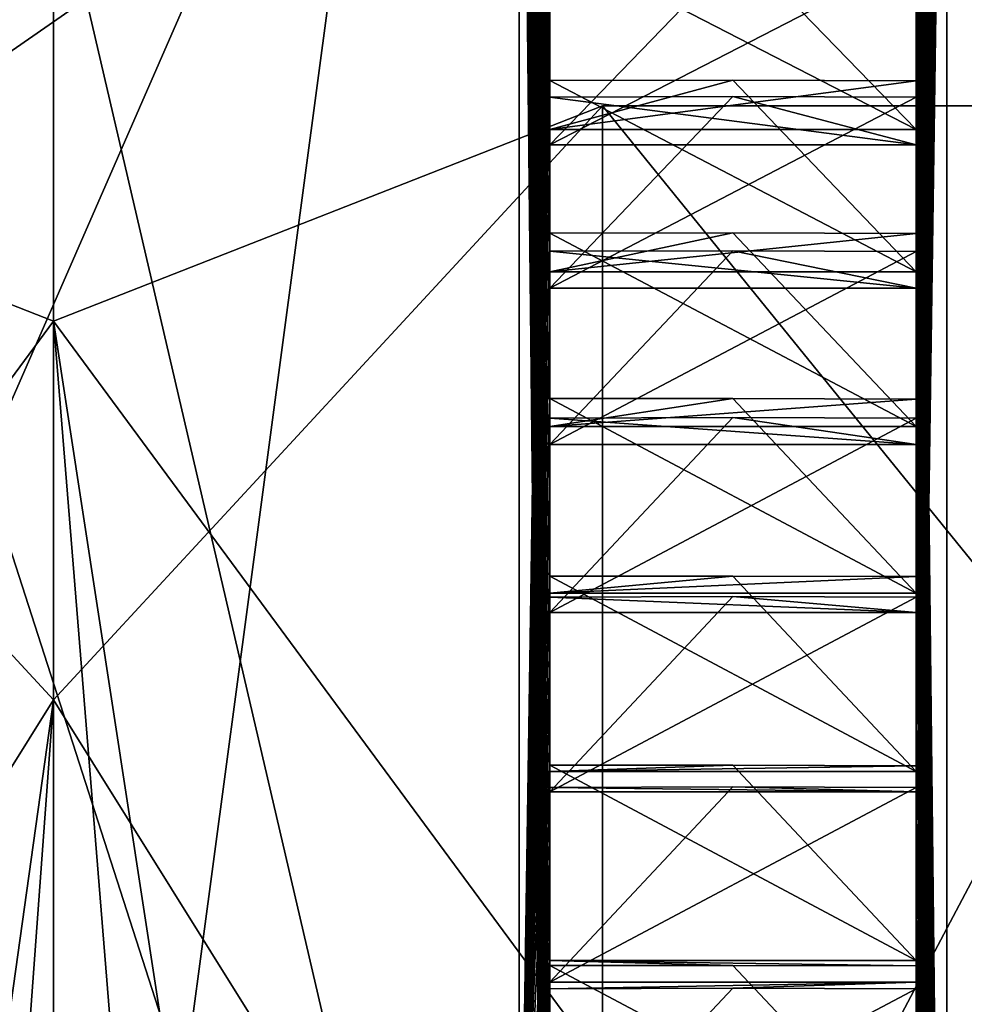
# Model space of a CAD drawing. Header units: millimetres. Extents: x -15 to 196, y -14 to 691.
# Tile 118 of 256: x 10.23 to 12.29, y 24.91 to 27.06. Entities that reach past the tile are written whole.
import ezdxf

# ---------------------------------------------------------------- set-up
doc = ezdxf.new("R2010")
doc.units = ezdxf.units.MM
doc.header["$LTSCALE"] = 41.718519
for name, color, linetype in [('155', 7, 'CONTINUOUS'), ('211', 7, 'CONTINUOUS'), ('213', 7, 'CONTINUOUS'), ('214', 7, 'CONTINUOUS'), ('2279', 7, 'CONTINUOUS'), ('2280', 7, 'CONTINUOUS'), ('2585', 7, 'CONTINUOUS'), ('2588', 7, 'CONTINUOUS'), ('2590', 7, 'CONTINUOUS'), ('2591', 7, 'CONTINUOUS'), ('2600', 7, 'CONTINUOUS'), ('2601', 7, 'CONTINUOUS'), ('2602', 7, 'CONTINUOUS'), ('2603', 7, 'CONTINUOUS'), ('2637', 7, 'CONTINUOUS'), ('2638', 7, 'CONTINUOUS'), ('2639', 7, 'CONTINUOUS'), ('2640', 7, 'CONTINUOUS'), ('2641', 7, 'CONTINUOUS'), ('2642', 7, 'CONTINUOUS'), ('2643', 7, 'CONTINUOUS'), ('2644', 7, 'CONTINUOUS'), ('2645', 7, 'CONTINUOUS'), ('2646', 7, 'CONTINUOUS'), ('2647', 7, 'CONTINUOUS'), ('2648', 7, 'CONTINUOUS'), ('2649', 7, 'CONTINUOUS'), ('2650', 7, 'CONTINUOUS'), ('2651', 7, 'CONTINUOUS'), ('2652', 7, 'CONTINUOUS'), ('2653', 7, 'CONTINUOUS'), ('2654', 7, 'CONTINUOUS'), ('2655', 7, 'CONTINUOUS'), ('2656', 7, 'CONTINUOUS'), ('2899', 7, 'CONTINUOUS'), ('2900', 7, 'CONTINUOUS'), ('2901', 7, 'CONTINUOUS'), ('2902', 7, 'CONTINUOUS'), ('2903', 7, 'CONTINUOUS'), ('2904', 7, 'CONTINUOUS'), ('2905', 7, 'CONTINUOUS'), ('2906', 7, 'CONTINUOUS'), ('2907', 7, 'CONTINUOUS'), ('2908', 7, 'CONTINUOUS'), ('2909', 7, 'CONTINUOUS'), ('2910', 7, 'CONTINUOUS'), ('2911', 7, 'CONTINUOUS'), ('2912', 7, 'CONTINUOUS'), ('2913', 7, 'CONTINUOUS'), ('2914', 7, 'CONTINUOUS'), ('2915', 7, 'CONTINUOUS'), ('2916', 7, 'CONTINUOUS'), ('2917', 7, 'CONTINUOUS'), ('2918', 7, 'CONTINUOUS'), ('2942', 7, 'CONTINUOUS'), ('2953', 7, 'CONTINUOUS'), ('2954', 7, 'CONTINUOUS'), ('2955', 7, 'CONTINUOUS'), ('2956', 7, 'CONTINUOUS'), ('2957', 7, 'CONTINUOUS'), ('2958', 7, 'CONTINUOUS'), ('2959', 7, 'CONTINUOUS'), ('2999', 7, 'CONTINUOUS'), ('3041', 7, 'CONTINUOUS'), ('3042', 7, 'CONTINUOUS'), ('3043', 7, 'CONTINUOUS'), ('3044', 7, 'CONTINUOUS'), ('3045', 7, 'CONTINUOUS'), ('3046', 7, 'CONTINUOUS'), ('3047', 7, 'CONTINUOUS'), ('622', 7, 'CONTINUOUS'), ('855', 7, 'CONTINUOUS'), ('867', 7, 'CONTINUOUS'), ('871', 7, 'CONTINUOUS'), ('881', 7, 'CONTINUOUS'), ('885', 7, 'CONTINUOUS'), ('908', 7, 'CONTINUOUS'), ('968', 7, 'CONTINUOUS'), ('998', 7, 'CONTINUOUS')]:
    doc.layers.add(name, color=color, linetype=linetype)

msp = doc.modelspace()

# ---------------------------------------------------------------- linework, layer by layer
at = {"layer": '155', "linetype": 'CONTINUOUS'}
for points in [[(-10.1921, 76.5187, -186.1544), (18.3006, 76.5474, -185.3316), (18.3006, 20.3875, -209.1701), (-10.1921, 76.5187, -186.1544)], [(-10.1921, 20.679, -209.8569), (-10.1921, 76.5187, -186.1544), (18.3006, 20.3875, -209.1701), (-10.1921, 20.679, -209.8569)]]:
    msp.add_3dface(points, dxfattribs=at)
at = {"layer": '211', "linetype": 'CONTINUOUS'}
for points in [[(14.25, 29.7946, -2.5), (14.25, 14, -2.5), (-8.5, 14, -2.5), (14.25, 29.7946, -2.5)], [(14.25, 29.7946, -2.5), (-8.5, 14, -2.5), (-8.5, 29.7946, -2.5), (14.25, 29.7946, -2.5)]]:
    msp.add_3dface(points, dxfattribs=at)
at = {"layer": '213', "linetype": 'CONTINUOUS'}
for points in [[(-3.5, 11.3301, -27.5), (14.25, 11.3301, -27.5), (14.25, 43.0183, -27.5), (-3.5, 11.3301, -27.5)], [(-3.5, 11.3301, -27.5), (14.25, 43.0183, -27.5), (-3.5, 43.0183, -27.5), (-3.5, 11.3301, -27.5)]]:
    msp.add_3dface(points, dxfattribs=at)
at = {"layer": '214', "linetype": 'CONTINUOUS'}
for points in [[(14.25, 12, -30), (-3.5, 12, -30), (-3.5, 42.2322, -30), (14.25, 12, -30)], [(14.25, 42.2322, -30), (14.25, 12, -30), (-3.5, 42.2322, -30), (14.25, 42.2322, -30)]]:
    msp.add_3dface(points, dxfattribs=at)
at = {"layer": '2279', "color": 2, "linetype": 'CONTINUOUS'}
for points in [[(9.284, 22.4515, -74.132), (9.284, 28.7609, -65.1214), (11.316, 22.4515, -74.132), (9.284, 22.4515, -74.132)], [(11.316, 22.4515, -74.132), (9.284, 28.7609, -65.1214), (11.316, 28.7609, -65.1214), (11.316, 22.4515, -74.132)]]:
    msp.add_3dface(points, dxfattribs=at)
at = {"layer": '2280', "color": 2, "linetype": 'CONTINUOUS'}
for points in [[(11.316, 28.7609, -65.1214), (9.284, 28.7609, -65.1214), (9.284, 24.1121, -55.152), (11.316, 28.7609, -65.1214)], [(11.316, 24.1121, -55.152), (11.316, 28.7609, -65.1214), (9.284, 24.1121, -55.152), (11.316, 24.1121, -55.152)]]:
    msp.add_3dface(points, dxfattribs=at)
at = {"layer": '2585', "color": 2, "linetype": 'CONTINUOUS'}
for points in [[(9.1015, 24.7737, -58.3133), (9.1015, 26.8681, -64.9558), (10.3, 26.3986, -60.1543), (9.1015, 24.7737, -58.3133)], [(9.1015, 26.8681, -64.9558), (9.1015, 23.6521, -71.1337), (10.3, 25.572, -69.6027), (9.1015, 26.8681, -64.9558)], [(10.3, 26.3986, -60.1543), (9.1015, 26.8681, -64.9558), (10.3, 25.572, -69.6027), (10.3, 26.3986, -60.1543)], [(10.3, 18.6294, -54.7142), (9.1015, 24.7737, -58.3133), (10.3, 26.3986, -60.1543), (10.3, 18.6294, -54.7142)], [(9.1015, 23.6521, -71.1337), (9.1015, 17.0096, -73.228), (10.3, 25.572, -69.6027), (9.1015, 23.6521, -71.1337)], [(10.3, 25.572, -69.6027), (9.1015, 17.0096, -73.228), (9.6707, 16.9847, -73.513), (10.3, 25.572, -69.6027)], [(10.3, 16.9761, -73.6111), (10.3, 25.572, -69.6027), (9.6707, 16.9847, -73.513), (10.3, 16.9761, -73.6111)]]:
    msp.add_3dface(points, dxfattribs=at)
at = {"layer": '2588', "color": 2, "linetype": 'CONTINUOUS'}
for points in [[(11.4985, 26.8681, -64.9558), (13.2, 26.8681, -64.9558), (13.2, 24.7706, -58.3092), (11.4985, 26.8681, -64.9558)], [(11.4985, 24.7737, -58.3133), (11.4985, 26.8681, -64.9558), (13.2, 24.7706, -58.3092), (11.4985, 24.7737, -58.3133)]]:
    msp.add_3dface(points, dxfattribs=at)
at = {"layer": '2590', "color": 2, "linetype": 'CONTINUOUS'}
for points in [[(13.2, 26.8681, -64.9558), (11.4985, 26.8681, -64.9558), (11.4985, 23.6521, -71.1337), (13.2, 26.8681, -64.9558)], [(13.2, 23.6057, -71.1725), (13.2, 26.8681, -64.9558), (11.4985, 23.6521, -71.1337), (13.2, 23.6057, -71.1725)]]:
    msp.add_3dface(points, dxfattribs=at)
at = {"layer": '2591', "color": 2, "linetype": 'CONTINUOUS'}
for points in [[(10.3, 26.3986, -60.1543), (10.3, 25.572, -69.6027), (11.4985, 26.8681, -64.9558), (10.3, 26.3986, -60.1543)], [(10.3, 26.3986, -60.1543), (11.4985, 26.8681, -64.9558), (11.4985, 24.7737, -58.3133), (10.3, 26.3986, -60.1543)], [(11.4985, 26.8681, -64.9558), (10.3, 25.572, -69.6027), (11.4985, 23.6521, -71.1337), (11.4985, 26.8681, -64.9558)], [(10.3, 18.6294, -54.7142), (10.3, 26.3986, -60.1543), (10.9293, 18.6208, -54.8123), (10.3, 18.6294, -54.7142)], [(10.3, 26.3986, -60.1543), (11.4985, 18.5958, -55.0973), (10.9293, 18.6208, -54.8123), (10.3, 26.3986, -60.1543)], [(11.4985, 18.5958, -55.0973), (10.3, 26.3986, -60.1543), (11.4985, 24.7737, -58.3133), (11.4985, 18.5958, -55.0973)], [(10.3, 25.572, -69.6027), (10.3, 16.9761, -73.6111), (11.4985, 23.6521, -71.1337), (10.3, 25.572, -69.6027)]]:
    msp.add_3dface(points, dxfattribs=at)
at = {"layer": '2600', "color": 2, "linetype": 'CONTINUOUS'}
for points in [[(13.4, 28.7609, -65.1214), (12.25, 28.7609, -65.1214), (12.25, 24.1121, -55.152), (13.4, 28.7609, -65.1214)], [(13.4, 26.2292, -57.092), (13.4, 28.7609, -65.1214), (12.25, 24.1121, -55.152), (13.4, 26.2292, -57.092)], [(13.4, 18.7614, -53.2045), (13.4, 26.2292, -57.092), (12.25, 24.1121, -55.152), (13.4, 18.7614, -53.2045)]]:
    msp.add_3dface(points, dxfattribs=at)
at = {"layer": '2601', "color": 2, "linetype": 'CONTINUOUS'}
for points in [[(12.25, 24.1121, -55.152), (12.25, 28.7609, -65.1214), (12.183, 24.0507, -55.4148), (12.25, 24.1121, -55.152)], [(12.183, 24.0507, -55.4148), (12.25, 28.7609, -65.1214), (12.183, 24.2943, -55.594), (12.183, 24.0507, -55.4148)], [(12.183, 24.2943, -55.594), (12.25, 28.7609, -65.1214), (12.183, 24.5314, -55.7789), (12.183, 24.2943, -55.594)], [(12.183, 24.5314, -55.7789), (12.25, 28.7609, -65.1214), (12.183, 24.7645, -55.9714), (12.183, 24.5314, -55.7789)], [(12.183, 24.7645, -55.9714), (12.25, 28.7609, -65.1214), (12.183, 24.9909, -56.1693), (12.183, 24.7645, -55.9714)], [(12.183, 24.9909, -56.1693), (12.25, 28.7609, -65.1214), (12.183, 25.2129, -56.3747), (12.183, 24.9909, -56.1693)], [(12.183, 25.2129, -56.3747), (12.25, 28.7609, -65.1214), (12.183, 25.4278, -56.585), (12.183, 25.2129, -56.3747)], [(12.183, 25.4278, -56.585), (12.25, 28.7609, -65.1214), (12.183, 25.6379, -56.8024), (12.183, 25.4278, -56.585)], [(12.183, 25.6379, -56.8024), (12.25, 28.7609, -65.1214), (12.183, 25.8407, -57.0244), (12.183, 25.6379, -56.8024)], [(12.183, 25.8407, -57.0244), (12.25, 28.7609, -65.1214), (12.183, 26.0382, -57.2533), (12.183, 25.8407, -57.0244)], [(12.183, 26.0382, -57.2533), (12.25, 28.7609, -65.1214), (12.183, 26.2283, -57.4863), (12.183, 26.0382, -57.2533)], [(12.183, 26.2283, -57.4863), (12.25, 28.7609, -65.1214), (12.183, 26.4127, -57.726), (12.183, 26.2283, -57.4863)], [(12.183, 26.4127, -57.726), (12.25, 28.7609, -65.1214), (12.183, 26.5894, -57.9693), (12.183, 26.4127, -57.726)], [(12.183, 26.5894, -57.9693), (12.25, 28.7609, -65.1214), (12.183, 26.7601, -58.2189), (12.183, 26.5894, -57.9693)], [(12.183, 26.7601, -58.2189), (12.25, 28.7609, -65.1214), (12.183, 26.9228, -58.4717), (12.183, 26.7601, -58.2189)], [(12.183, 26.9228, -58.4717), (12.25, 28.7609, -65.1214), (12.183, 27.0792, -58.7305), (12.183, 26.9228, -58.4717)]]:
    msp.add_3dface(points, dxfattribs=at)
at = {"layer": '2602', "color": 2, "linetype": 'CONTINUOUS'}
for points in [[(12.183, 28.5118, -65.0996), (12.25, 28.7609, -65.1214), (12.25, 22.4515, -74.132), (12.183, 28.5118, -65.0996)], [(12.183, 28.5118, -65.0996), (12.25, 22.4515, -74.132), (12.183, 28.4976, -65.2497), (12.183, 28.5118, -65.0996)], [(12.183, 28.4976, -65.2497), (12.25, 22.4515, -74.132), (12.183, 28.4813, -65.3996), (12.183, 28.4976, -65.2497)], [(12.183, 28.4813, -65.3996), (12.25, 22.4515, -74.132), (12.183, 28.4423, -65.6994), (12.183, 28.4813, -65.3996)], [(12.183, 28.4423, -65.6994), (12.25, 22.4515, -74.132), (12.183, 28.3952, -65.9964), (12.183, 28.4423, -65.6994)], [(12.183, 28.3952, -65.9964), (12.25, 22.4515, -74.132), (12.183, 28.3394, -66.2935), (12.183, 28.3952, -65.9964)], [(12.183, 28.3394, -66.2935), (12.25, 22.4515, -74.132), (12.183, 28.2757, -66.5874), (12.183, 28.3394, -66.2935)], [(12.183, 28.2757, -66.5874), (12.25, 22.4515, -74.132), (12.183, 28.2034, -66.881), (12.183, 28.2757, -66.5874)], [(12.183, 28.2034, -66.881), (12.25, 22.4515, -74.132), (12.183, 28.1233, -67.1708), (12.183, 28.2034, -66.881)], [(12.183, 28.1233, -67.1708), (12.25, 22.4515, -74.132), (12.183, 28.0346, -67.4599), (12.183, 28.1233, -67.1708)], [(12.183, 28.0346, -67.4599), (12.25, 22.4515, -74.132), (12.183, 27.9384, -67.7447), (12.183, 28.0346, -67.4599)], [(12.183, 27.9384, -67.7447), (12.25, 22.4515, -74.132), (12.183, 27.8336, -68.0284), (12.183, 27.9384, -67.7447)], [(12.183, 27.8336, -68.0284), (12.25, 22.4515, -74.132), (12.183, 27.7216, -68.3074), (12.183, 27.8336, -68.0284)], [(12.183, 27.7216, -68.3074), (12.25, 22.4515, -74.132), (12.183, 27.6011, -68.5848), (12.183, 27.7216, -68.3074)], [(12.183, 27.6011, -68.5848), (12.25, 22.4515, -74.132), (12.183, 27.4736, -68.8571), (12.183, 27.6011, -68.5848)], [(12.183, 27.4736, -68.8571), (12.25, 22.4515, -74.132), (12.183, 27.3377, -69.1272), (12.183, 27.4736, -68.8571)], [(12.183, 27.3377, -69.1272), (12.25, 22.4515, -74.132), (12.183, 27.1951, -69.3919), (12.183, 27.3377, -69.1272)], [(12.183, 27.1951, -69.3919), (12.25, 22.4515, -74.132), (12.183, 27.0443, -69.654), (12.183, 27.1951, -69.3919)], [(12.183, 27.0443, -69.654), (12.25, 22.4515, -74.132), (12.183, 26.8872, -69.9103), (12.183, 27.0443, -69.654)], [(12.183, 26.8872, -69.9103), (12.25, 22.4515, -74.132), (12.183, 26.7219, -70.1636), (12.183, 26.8872, -69.9103)], [(12.183, 26.7219, -70.1636), (12.25, 22.4515, -74.132), (12.183, 26.5506, -70.4107), (12.183, 26.7219, -70.1636)], [(12.183, 26.5506, -70.4107), (12.25, 22.4515, -74.132), (12.183, 26.3714, -70.6542), (12.183, 26.5506, -70.4107)], [(12.183, 26.3714, -70.6542), (12.25, 22.4515, -74.132), (12.183, 26.1865, -70.8913), (12.183, 26.3714, -70.6542)], [(12.183, 26.1865, -70.8913), (12.25, 22.4515, -74.132), (12.183, 25.9939, -71.1245), (12.183, 26.1865, -70.8913)], [(12.183, 25.9939, -71.1245), (12.25, 22.4515, -74.132), (12.183, 25.796, -71.3508), (12.183, 25.9939, -71.1245)], [(12.183, 25.796, -71.3508), (12.25, 22.4515, -74.132), (12.183, 25.5907, -71.5728), (12.183, 25.796, -71.3508)], [(12.183, 25.5907, -71.5728), (12.25, 22.4515, -74.132), (12.183, 25.3804, -71.7877), (12.183, 25.5907, -71.5728)], [(12.183, 25.3804, -71.7877), (12.25, 22.4515, -74.132), (12.183, 25.1629, -71.9978), (12.183, 25.3804, -71.7877)], [(12.183, 25.1629, -71.9978), (12.25, 22.4515, -74.132), (12.183, 24.941, -72.2006), (12.183, 25.1629, -71.9978)], [(12.183, 24.941, -72.2006), (12.25, 22.4515, -74.132), (12.183, 24.712, -72.3982), (12.183, 24.941, -72.2006)]]:
    msp.add_3dface(points, dxfattribs=at)
at = {"layer": '2603', "color": 2, "linetype": 'CONTINUOUS'}
for points in [[(12.25, 28.7609, -65.1214), (13.4, 28.7609, -65.1214), (13.4, 24.8734, -72.5891), (12.25, 28.7609, -65.1214)], [(12.25, 22.4515, -74.132), (12.25, 28.7609, -65.1214), (13.4, 24.8734, -72.5891), (12.25, 22.4515, -74.132)]]:
    msp.add_3dface(points, dxfattribs=at)
at = {"layer": '2637', "color": 7, "linetype": 'CONTINUOUS'}
for points in [[(11.783, 27.2291, -58.9913), (11.383, 27.2286, -58.9924), (12.183, 26.8163, -58.8835), (11.783, 27.2291, -58.9913)], [(12.183, 26.8163, -58.8835), (11.383, 27.2286, -58.9924), (11.383, 26.8163, -58.8835), (12.183, 26.8163, -58.8835)], [(12.183, 27.2275, -58.992), (11.783, 27.2291, -58.9913), (12.183, 26.8163, -58.8835), (12.183, 27.2275, -58.992)]]:
    msp.add_3dface(points, dxfattribs=at)
at = {"layer": '2638', "color": 7, "linetype": 'CONTINUOUS'}
for points in [[(12.183, 27.0792, -58.7305), (12.183, 27.2275, -58.992), (12.183, 26.8163, -58.8835), (12.183, 27.0792, -58.7305)], [(12.183, 26.9228, -58.4717), (12.183, 27.0792, -58.7305), (12.183, 26.8163, -58.8835), (12.183, 26.9228, -58.4717)]]:
    msp.add_3dface(points, dxfattribs=at)
at = {"layer": '2639', "color": 7, "linetype": 'CONTINUOUS'}
for points in [[(12.183, 26.9228, -58.4717), (11.383, 26.8163, -58.8835), (11.783, 26.9242, -58.4707), (12.183, 26.9228, -58.4717)], [(11.783, 26.9242, -58.4707), (11.383, 26.8163, -58.8835), (11.383, 26.9238, -58.472), (11.783, 26.9242, -58.4707)], [(12.183, 26.9228, -58.4717), (12.183, 26.8163, -58.8835), (11.383, 26.8163, -58.8835), (12.183, 26.9228, -58.4717)]]:
    msp.add_3dface(points, dxfattribs=at)
at = {"layer": '2640', "color": 7, "linetype": 'CONTINUOUS'}
for points in [[(11.783, 26.9242, -58.4707), (11.383, 26.9238, -58.472), (12.183, 26.5061, -58.3864), (11.783, 26.9242, -58.4707)], [(12.183, 26.5061, -58.3864), (11.383, 26.9238, -58.472), (11.383, 26.5061, -58.3864), (12.183, 26.5061, -58.3864)], [(12.183, 26.9228, -58.4717), (11.783, 26.9242, -58.4707), (12.183, 26.5061, -58.3864), (12.183, 26.9228, -58.4717)]]:
    msp.add_3dface(points, dxfattribs=at)
at = {"layer": '2641', "color": 7, "linetype": 'CONTINUOUS'}
for points in [[(12.183, 26.7601, -58.2189), (12.183, 26.9228, -58.4717), (12.183, 26.5061, -58.3864), (12.183, 26.7601, -58.2189)], [(12.183, 26.5894, -57.9693), (12.183, 26.7601, -58.2189), (12.183, 26.5061, -58.3864), (12.183, 26.5894, -57.9693)]]:
    msp.add_3dface(points, dxfattribs=at)
at = {"layer": '2642', "color": 7, "linetype": 'CONTINUOUS'}
for points in [[(12.183, 26.5894, -57.9693), (11.383, 26.5061, -58.3864), (11.783, 26.5908, -57.9684), (12.183, 26.5894, -57.9693)], [(11.783, 26.5908, -57.9684), (11.383, 26.5061, -58.3864), (11.383, 26.5904, -57.9695), (11.783, 26.5908, -57.9684)], [(12.183, 26.5894, -57.9693), (12.183, 26.5061, -58.3864), (11.383, 26.5061, -58.3864), (12.183, 26.5894, -57.9693)]]:
    msp.add_3dface(points, dxfattribs=at)
at = {"layer": '2643', "color": 7, "linetype": 'CONTINUOUS'}
for points in [[(11.783, 26.5908, -57.9684), (11.383, 26.5904, -57.9695), (12.183, 26.1686, -57.9074), (11.783, 26.5908, -57.9684)], [(12.183, 26.1686, -57.9074), (11.383, 26.5904, -57.9695), (11.383, 26.1686, -57.9074), (12.183, 26.1686, -57.9074)], [(12.183, 26.5894, -57.9693), (11.783, 26.5908, -57.9684), (12.183, 26.1686, -57.9074), (12.183, 26.5894, -57.9693)]]:
    msp.add_3dface(points, dxfattribs=at)
at = {"layer": '2644', "color": 7, "linetype": 'CONTINUOUS'}
for points in [[(12.183, 26.4127, -57.726), (12.183, 26.5894, -57.9693), (12.183, 26.1686, -57.9074), (12.183, 26.4127, -57.726)], [(12.183, 26.2283, -57.4863), (12.183, 26.4127, -57.726), (12.183, 26.1686, -57.9074), (12.183, 26.2283, -57.4863)]]:
    msp.add_3dface(points, dxfattribs=at)
at = {"layer": '2645', "color": 7, "linetype": 'CONTINUOUS'}
for points in [[(12.183, 26.2283, -57.4863), (11.383, 26.1686, -57.9074), (11.783, 26.2295, -57.4853), (12.183, 26.2283, -57.4863)], [(11.783, 26.2295, -57.4853), (11.383, 26.1686, -57.9074), (11.383, 26.2293, -57.4865), (11.783, 26.2295, -57.4853)], [(12.183, 26.2283, -57.4863), (12.183, 26.1686, -57.9074), (11.383, 26.1686, -57.9074), (12.183, 26.2283, -57.4863)]]:
    msp.add_3dface(points, dxfattribs=at)
at = {"layer": '2646', "color": 7, "linetype": 'CONTINUOUS'}
for points in [[(11.783, 26.2295, -57.4853), (11.383, 26.2293, -57.4865), (12.183, 25.8047, -57.4482), (11.783, 26.2295, -57.4853)], [(12.183, 25.8047, -57.4482), (11.383, 26.2293, -57.4865), (11.383, 25.8047, -57.4482), (12.183, 25.8047, -57.4482)], [(12.183, 26.2283, -57.4863), (11.783, 26.2295, -57.4853), (12.183, 25.8047, -57.4482), (12.183, 26.2283, -57.4863)]]:
    msp.add_3dface(points, dxfattribs=at)
at = {"layer": '2647', "color": 7, "linetype": 'CONTINUOUS'}
for points in [[(12.183, 26.0382, -57.2533), (12.183, 26.2283, -57.4863), (12.183, 25.8047, -57.4482), (12.183, 26.0382, -57.2533)], [(12.183, 25.8407, -57.0244), (12.183, 26.0382, -57.2533), (12.183, 25.8047, -57.4482), (12.183, 25.8407, -57.0244)]]:
    msp.add_3dface(points, dxfattribs=at)
at = {"layer": '2648', "color": 7, "linetype": 'CONTINUOUS'}
for points in [[(12.183, 25.8407, -57.0244), (11.383, 25.8047, -57.4482), (11.783, 25.842, -57.0234), (12.183, 25.8407, -57.0244)], [(11.783, 25.842, -57.0234), (11.383, 25.8047, -57.4482), (11.383, 25.8418, -57.0245), (11.783, 25.842, -57.0234)], [(12.183, 25.8407, -57.0244), (12.183, 25.8047, -57.4482), (11.383, 25.8047, -57.4482), (12.183, 25.8407, -57.0244)]]:
    msp.add_3dface(points, dxfattribs=at)
at = {"layer": '2649', "color": 7, "linetype": 'CONTINUOUS'}
for points in [[(11.783, 25.842, -57.0234), (11.383, 25.8418, -57.0245), (12.183, 25.4156, -57.0101), (11.783, 25.842, -57.0234)], [(12.183, 25.4156, -57.0101), (11.383, 25.8418, -57.0245), (11.383, 25.4156, -57.0101), (12.183, 25.4156, -57.0101)], [(12.183, 25.8407, -57.0244), (11.783, 25.842, -57.0234), (12.183, 25.4156, -57.0101), (12.183, 25.8407, -57.0244)]]:
    msp.add_3dface(points, dxfattribs=at)
at = {"layer": '2650', "color": 7, "linetype": 'CONTINUOUS'}
for points in [[(12.183, 25.6379, -56.8024), (12.183, 25.8407, -57.0244), (12.183, 25.4156, -57.0101), (12.183, 25.6379, -56.8024)], [(12.183, 25.4278, -56.585), (12.183, 25.6379, -56.8024), (12.183, 25.4156, -57.0101), (12.183, 25.4278, -56.585)]]:
    msp.add_3dface(points, dxfattribs=at)
at = {"layer": '2651', "color": 7, "linetype": 'CONTINUOUS'}
for points in [[(12.183, 25.4278, -56.585), (11.383, 25.4156, -57.0101), (11.783, 25.4289, -56.5837), (12.183, 25.4278, -56.585)], [(11.783, 25.4289, -56.5837), (11.383, 25.4156, -57.0101), (11.383, 25.4289, -56.585), (11.783, 25.4289, -56.5837)], [(12.183, 25.4278, -56.585), (12.183, 25.4156, -57.0101), (11.383, 25.4156, -57.0101), (12.183, 25.4278, -56.585)]]:
    msp.add_3dface(points, dxfattribs=at)
at = {"layer": '2652', "color": 7, "linetype": 'CONTINUOUS'}
for points in [[(11.783, 25.4289, -56.5837), (11.383, 25.4289, -56.585), (12.183, 25.0026, -56.5945), (11.783, 25.4289, -56.5837)], [(12.183, 25.0026, -56.5945), (11.383, 25.4289, -56.585), (11.383, 25.0026, -56.5945), (12.183, 25.0026, -56.5945)], [(12.183, 25.4278, -56.585), (11.783, 25.4289, -56.5837), (12.183, 25.0026, -56.5945), (12.183, 25.4278, -56.585)]]:
    msp.add_3dface(points, dxfattribs=at)
at = {"layer": '2653', "color": 7, "linetype": 'CONTINUOUS'}
for points in [[(12.183, 25.2129, -56.3747), (12.183, 25.4278, -56.585), (12.183, 25.0026, -56.5945), (12.183, 25.2129, -56.3747)], [(12.183, 24.9909, -56.1693), (12.183, 25.2129, -56.3747), (12.183, 25.0026, -56.5945), (12.183, 24.9909, -56.1693)]]:
    msp.add_3dface(points, dxfattribs=at)
at = {"layer": '2654', "color": 7, "linetype": 'CONTINUOUS'}
for points in [[(12.183, 24.9909, -56.1693), (12.183, 25.0026, -56.5945), (11.383, 25.0026, -56.5945), (12.183, 24.9909, -56.1693)], [(12.183, 24.9909, -56.1693), (11.383, 25.0026, -56.5945), (11.783, 24.9921, -56.1682), (12.183, 24.9909, -56.1693)], [(11.783, 24.9921, -56.1682), (11.383, 25.0026, -56.5945), (11.383, 24.992, -56.1693), (11.783, 24.9921, -56.1682)]]:
    msp.add_3dface(points, dxfattribs=at)
at = {"layer": '2655', "color": 7, "linetype": 'CONTINUOUS'}
for points in [[(11.783, 24.9921, -56.1682), (11.383, 24.992, -56.1693), (12.183, 24.5669, -56.2027), (11.783, 24.9921, -56.1682)], [(12.183, 24.5669, -56.2027), (11.383, 24.992, -56.1693), (11.383, 24.5669, -56.2027), (12.183, 24.5669, -56.2027)], [(12.183, 24.9909, -56.1693), (11.783, 24.9921, -56.1682), (12.183, 24.5669, -56.2027), (12.183, 24.9909, -56.1693)]]:
    msp.add_3dface(points, dxfattribs=at)
at = {"layer": '2656', "color": 7, "linetype": 'CONTINUOUS'}
msp.add_3dface([(12.183, 24.7645, -55.9714), (12.183, 24.9909, -56.1693), (12.183, 24.5669, -56.2027), (12.183, 24.7645, -55.9714)], dxfattribs=at)
at = {"layer": '2899', "color": 7, "linetype": 'CONTINUOUS'}
msp.add_3dface([(12.183, 24.941, -72.2006), (12.183, 24.712, -72.3982), (12.183, 24.5172, -72.1646), (12.183, 24.941, -72.2006)], dxfattribs=at)
at = {"layer": '2900', "color": 7, "linetype": 'CONTINUOUS'}
for points in [[(12.183, 24.941, -72.2006), (11.383, 24.5172, -72.1646), (11.783, 24.942, -72.2019), (12.183, 24.941, -72.2006)], [(11.783, 24.942, -72.2019), (11.383, 24.5172, -72.1646), (11.383, 24.9408, -72.2017), (11.783, 24.942, -72.2019)], [(12.183, 24.941, -72.2006), (12.183, 24.5172, -72.1646), (11.383, 24.5172, -72.1646), (12.183, 24.941, -72.2006)]]:
    msp.add_3dface(points, dxfattribs=at)
at = {"layer": '2901', "color": 7, "linetype": 'CONTINUOUS'}
for points in [[(11.783, 24.942, -72.2019), (11.383, 24.9408, -72.2017), (12.183, 24.9553, -71.7755), (11.783, 24.942, -72.2019)], [(12.183, 24.9553, -71.7755), (11.383, 24.9408, -72.2017), (11.383, 24.9553, -71.7755), (12.183, 24.9553, -71.7755)], [(12.183, 24.941, -72.2006), (11.783, 24.942, -72.2019), (12.183, 24.9553, -71.7755), (12.183, 24.941, -72.2006)]]:
    msp.add_3dface(points, dxfattribs=at)
at = {"layer": '2902', "color": 7, "linetype": 'CONTINUOUS'}
for points in [[(12.183, 25.3804, -71.7877), (12.183, 25.1629, -71.9978), (12.183, 24.9553, -71.7755), (12.183, 25.3804, -71.7877)], [(12.183, 25.1629, -71.9978), (12.183, 24.941, -72.2006), (12.183, 24.9553, -71.7755), (12.183, 25.1629, -71.9978)]]:
    msp.add_3dface(points, dxfattribs=at)
at = {"layer": '2903', "color": 7, "linetype": 'CONTINUOUS'}
for points in [[(12.183, 25.3804, -71.7877), (11.383, 24.9553, -71.7755), (11.783, 25.3816, -71.7888), (12.183, 25.3804, -71.7877)], [(11.783, 25.3816, -71.7888), (11.383, 24.9553, -71.7755), (11.383, 25.3804, -71.7888), (11.783, 25.3816, -71.7888)], [(12.183, 25.3804, -71.7877), (12.183, 24.9553, -71.7755), (11.383, 24.9553, -71.7755), (12.183, 25.3804, -71.7877)]]:
    msp.add_3dface(points, dxfattribs=at)
at = {"layer": '2904', "color": 7, "linetype": 'CONTINUOUS'}
for points in [[(11.783, 25.3816, -71.7888), (11.383, 25.3804, -71.7888), (12.183, 25.3709, -71.3625), (11.783, 25.3816, -71.7888)], [(12.183, 25.3709, -71.3625), (11.383, 25.3804, -71.7888), (11.383, 25.3709, -71.3625), (12.183, 25.3709, -71.3625)], [(12.183, 25.3804, -71.7877), (11.783, 25.3816, -71.7888), (12.183, 25.3709, -71.3625), (12.183, 25.3804, -71.7877)]]:
    msp.add_3dface(points, dxfattribs=at)
at = {"layer": '2905', "color": 7, "linetype": 'CONTINUOUS'}
for points in [[(12.183, 25.796, -71.3508), (12.183, 25.5907, -71.5728), (12.183, 25.3709, -71.3625), (12.183, 25.796, -71.3508)], [(12.183, 25.5907, -71.5728), (12.183, 25.3804, -71.7877), (12.183, 25.3709, -71.3625), (12.183, 25.5907, -71.5728)]]:
    msp.add_3dface(points, dxfattribs=at)
at = {"layer": '2906', "color": 7, "linetype": 'CONTINUOUS'}
for points in [[(12.183, 25.796, -71.3508), (11.383, 25.3709, -71.3625), (11.783, 25.7972, -71.352), (12.183, 25.796, -71.3508)], [(11.783, 25.7972, -71.352), (11.383, 25.3709, -71.3625), (11.383, 25.796, -71.3519), (11.783, 25.7972, -71.352)], [(12.183, 25.796, -71.3508), (12.183, 25.3709, -71.3625), (11.383, 25.3709, -71.3625), (12.183, 25.796, -71.3508)]]:
    msp.add_3dface(points, dxfattribs=at)
at = {"layer": '2907', "color": 7, "linetype": 'CONTINUOUS'}
for points in [[(11.783, 25.7972, -71.352), (11.383, 25.796, -71.3519), (12.183, 25.7627, -70.9268), (11.783, 25.7972, -71.352)], [(12.183, 25.7627, -70.9268), (11.383, 25.796, -71.3519), (11.383, 25.7627, -70.9268), (12.183, 25.7627, -70.9268)], [(12.183, 25.796, -71.3508), (11.783, 25.7972, -71.352), (12.183, 25.7627, -70.9268), (12.183, 25.796, -71.3508)]]:
    msp.add_3dface(points, dxfattribs=at)
at = {"layer": '2908', "color": 7, "linetype": 'CONTINUOUS'}
for points in [[(12.183, 26.1865, -70.8913), (12.183, 25.9939, -71.1245), (12.183, 25.7627, -70.9268), (12.183, 26.1865, -70.8913)], [(12.183, 25.9939, -71.1245), (12.183, 25.796, -71.3508), (12.183, 25.7627, -70.9268), (12.183, 25.9939, -71.1245)]]:
    msp.add_3dface(points, dxfattribs=at)
at = {"layer": '2909', "color": 7, "linetype": 'CONTINUOUS'}
for points in [[(12.183, 26.1865, -70.8913), (11.383, 25.7627, -70.9268), (11.783, 26.1878, -70.8923), (12.183, 26.1865, -70.8913)], [(11.783, 26.1878, -70.8923), (11.383, 25.7627, -70.9268), (11.383, 26.1866, -70.8924), (11.783, 26.1878, -70.8923)], [(12.183, 26.1865, -70.8913), (12.183, 25.7627, -70.9268), (11.383, 25.7627, -70.9268), (12.183, 26.1865, -70.8913)]]:
    msp.add_3dface(points, dxfattribs=at)
at = {"layer": '2910', "color": 7, "linetype": 'CONTINUOUS'}
for points in [[(11.783, 26.1878, -70.8923), (11.383, 26.1866, -70.8924), (12.183, 26.1294, -70.4699), (11.783, 26.1878, -70.8923)], [(12.183, 26.1294, -70.4699), (11.383, 26.1866, -70.8924), (11.383, 26.1294, -70.4699), (12.183, 26.1294, -70.4699)], [(12.183, 26.1865, -70.8913), (11.783, 26.1878, -70.8923), (12.183, 26.1294, -70.4699), (12.183, 26.1865, -70.8913)]]:
    msp.add_3dface(points, dxfattribs=at)
at = {"layer": '2911', "color": 7, "linetype": 'CONTINUOUS'}
for points in [[(12.183, 26.5506, -70.4107), (12.183, 26.3714, -70.6542), (12.183, 26.1294, -70.4699), (12.183, 26.5506, -70.4107)], [(12.183, 26.3714, -70.6542), (12.183, 26.1865, -70.8913), (12.183, 26.1294, -70.4699), (12.183, 26.3714, -70.6542)]]:
    msp.add_3dface(points, dxfattribs=at)
at = {"layer": '2912', "color": 7, "linetype": 'CONTINUOUS'}
for points in [[(12.183, 26.5506, -70.4107), (11.383, 26.1294, -70.4699), (11.783, 26.5519, -70.4117), (12.183, 26.5506, -70.4107)], [(11.783, 26.5519, -70.4117), (11.383, 26.1294, -70.4699), (11.383, 26.5507, -70.4117), (11.783, 26.5519, -70.4117)], [(12.183, 26.5506, -70.4107), (12.183, 26.1294, -70.4699), (11.383, 26.1294, -70.4699), (12.183, 26.5506, -70.4107)]]:
    msp.add_3dface(points, dxfattribs=at)
at = {"layer": '2913', "color": 7, "linetype": 'CONTINUOUS'}
for points in [[(11.783, 26.5519, -70.4117), (11.383, 26.5507, -70.4117), (12.183, 26.47, -69.9931), (11.783, 26.5519, -70.4117)], [(12.183, 26.47, -69.9931), (11.383, 26.5507, -70.4117), (11.383, 26.47, -69.9931), (12.183, 26.47, -69.9931)], [(12.183, 26.5506, -70.4107), (11.783, 26.5519, -70.4117), (12.183, 26.47, -69.9931), (12.183, 26.5506, -70.4107)]]:
    msp.add_3dface(points, dxfattribs=at)
at = {"layer": '2914', "color": 7, "linetype": 'CONTINUOUS'}
for points in [[(12.183, 26.8872, -69.9103), (12.183, 26.7219, -70.1636), (12.183, 26.47, -69.9931), (12.183, 26.8872, -69.9103)], [(12.183, 26.7219, -70.1636), (12.183, 26.5506, -70.4107), (12.183, 26.47, -69.9931), (12.183, 26.7219, -70.1636)]]:
    msp.add_3dface(points, dxfattribs=at)
at = {"layer": '2915', "color": 7, "linetype": 'CONTINUOUS'}
for points in [[(12.183, 26.8872, -69.9103), (11.383, 26.47, -69.9931), (11.783, 26.8886, -69.9112), (12.183, 26.8872, -69.9103)], [(11.783, 26.8886, -69.9112), (11.383, 26.47, -69.9931), (11.383, 26.8874, -69.9114), (11.783, 26.8886, -69.9112)], [(12.183, 26.8872, -69.9103), (12.183, 26.47, -69.9931), (11.383, 26.47, -69.9931), (12.183, 26.8872, -69.9103)]]:
    msp.add_3dface(points, dxfattribs=at)
at = {"layer": '2916', "color": 7, "linetype": 'CONTINUOUS'}
for points in [[(11.783, 26.8886, -69.9112), (11.383, 26.8874, -69.9114), (12.183, 26.7833, -69.4979), (11.783, 26.8886, -69.9112)], [(12.183, 26.7833, -69.4979), (11.383, 26.8874, -69.9114), (11.383, 26.7833, -69.4979), (12.183, 26.7833, -69.4979)], [(12.183, 26.8872, -69.9103), (11.783, 26.8886, -69.9112), (12.183, 26.7833, -69.4979), (12.183, 26.8872, -69.9103)]]:
    msp.add_3dface(points, dxfattribs=at)
at = {"layer": '2917', "color": 7, "linetype": 'CONTINUOUS'}
for points in [[(12.183, 27.1951, -69.3919), (12.183, 27.0443, -69.654), (12.183, 26.7833, -69.4979), (12.183, 27.1951, -69.3919)], [(12.183, 27.0443, -69.654), (12.183, 26.8872, -69.9103), (12.183, 26.7833, -69.4979), (12.183, 27.0443, -69.654)]]:
    msp.add_3dface(points, dxfattribs=at)
at = {"layer": '2918', "color": 7, "linetype": 'CONTINUOUS'}
for points in [[(12.183, 27.1951, -69.3919), (11.383, 26.7833, -69.4979), (11.783, 27.1965, -69.3928), (12.183, 27.1951, -69.3919)], [(11.783, 27.1965, -69.3928), (11.383, 26.7833, -69.4979), (11.383, 27.1954, -69.393), (11.783, 27.1965, -69.3928)], [(12.183, 27.1951, -69.3919), (12.183, 26.7833, -69.4979), (11.383, 26.7833, -69.4979), (12.183, 27.1951, -69.3919)]]:
    msp.add_3dface(points, dxfattribs=at)
at = {"layer": '2942', "color": 2, "linetype": 'CONTINUOUS'}
for points in [[(11.316, 28.7609, -65.1214), (11.316, 24.1121, -55.152), (11.383, 28.5118, -65.0996), (11.316, 28.7609, -65.1214)], [(11.316, 24.1121, -55.152), (11.383, 28.5534, -64.1969), (11.383, 28.5475, -64.4985), (11.316, 24.1121, -55.152)], [(11.383, 28.5534, -64.1969), (11.316, 24.1121, -55.152), (11.383, 28.5494, -63.8955), (11.383, 28.5534, -64.1969)], [(11.316, 24.1121, -55.152), (11.383, 28.5384, -63.5941), (11.383, 28.5494, -63.8955), (11.316, 24.1121, -55.152)], [(11.383, 28.5346, -64.7997), (11.316, 24.1121, -55.152), (11.383, 28.5475, -64.4985), (11.383, 28.5346, -64.7997)], [(11.383, 28.5384, -63.5941), (11.316, 24.1121, -55.152), (11.383, 28.5175, -63.2933), (11.383, 28.5384, -63.5941)], [(11.316, 24.1121, -55.152), (11.383, 28.5346, -64.7997), (11.383, 28.5238, -64.9501), (11.316, 24.1121, -55.152)], [(11.383, 28.5118, -65.0996), (11.316, 24.1121, -55.152), (11.383, 28.5238, -64.9501), (11.383, 28.5118, -65.0996)], [(11.316, 24.1121, -55.152), (11.383, 28.4897, -62.993), (11.383, 28.5175, -63.2933), (11.316, 24.1121, -55.152)], [(11.383, 28.4897, -62.993), (11.316, 24.1121, -55.152), (11.383, 28.4519, -62.6939), (11.383, 28.4897, -62.993)], [(11.316, 24.1121, -55.152), (11.383, 28.4073, -62.3957), (11.383, 28.4519, -62.6939), (11.316, 24.1121, -55.152)], [(11.383, 28.4073, -62.3957), (11.316, 24.1121, -55.152), (11.383, 28.3528, -62.0991), (11.383, 28.4073, -62.3957)], [(11.316, 24.1121, -55.152), (11.383, 28.2915, -61.8038), (11.383, 28.3528, -62.0991), (11.316, 24.1121, -55.152)], [(11.383, 28.2915, -61.8038), (11.316, 24.1121, -55.152), (11.383, 28.2205, -61.5108), (11.383, 28.2915, -61.8038)], [(11.316, 24.1121, -55.152), (11.383, 28.1427, -61.2194), (11.383, 28.2205, -61.5108), (11.316, 24.1121, -55.152)], [(11.383, 28.1427, -61.2194), (11.316, 24.1121, -55.152), (11.383, 28.0554, -60.9309), (11.383, 28.1427, -61.2194)], [(11.316, 24.1121, -55.152), (11.383, 27.9615, -60.6443), (11.383, 28.0554, -60.9309), (11.316, 24.1121, -55.152)], [(11.383, 27.9615, -60.6443), (11.316, 24.1121, -55.152), (11.383, 27.8581, -60.3611), (11.383, 27.9615, -60.6443)], [(11.316, 24.1121, -55.152), (11.383, 27.7482, -60.0802), (11.383, 27.8581, -60.3611), (11.316, 24.1121, -55.152)], [(11.383, 27.7482, -60.0802), (11.316, 24.1121, -55.152), (11.383, 27.6291, -59.8032), (11.383, 27.7482, -60.0802)], [(11.316, 24.1121, -55.152), (11.383, 27.5036, -59.529), (11.383, 27.6291, -59.8032), (11.316, 24.1121, -55.152)], [(11.383, 27.5036, -59.529), (11.316, 24.1121, -55.152), (11.383, 27.3692, -59.2591), (11.383, 27.5036, -59.529)], [(11.316, 24.1121, -55.152), (11.383, 27.2286, -58.9924), (11.383, 27.3692, -59.2591), (11.316, 24.1121, -55.152)], [(11.383, 27.2286, -58.9924), (11.316, 24.1121, -55.152), (11.383, 27.0792, -58.7305), (11.383, 27.2286, -58.9924)], [(11.316, 24.1121, -55.152), (11.383, 26.9238, -58.472), (11.383, 27.0792, -58.7305), (11.316, 24.1121, -55.152)], [(11.383, 26.9238, -58.472), (11.316, 24.1121, -55.152), (11.383, 26.7601, -58.2189), (11.383, 26.9238, -58.472)], [(11.316, 24.1121, -55.152), (11.383, 26.5904, -57.9695), (11.383, 26.7601, -58.2189), (11.316, 24.1121, -55.152)], [(11.383, 26.5904, -57.9695), (11.316, 24.1121, -55.152), (11.383, 26.4127, -57.726), (11.383, 26.5904, -57.9695)], [(11.316, 24.1121, -55.152), (11.383, 26.2293, -57.4865), (11.383, 26.4127, -57.726), (11.316, 24.1121, -55.152)], [(11.383, 26.2293, -57.4865), (11.316, 24.1121, -55.152), (11.383, 26.0382, -57.2533), (11.383, 26.2293, -57.4865)], [(11.316, 24.1121, -55.152), (11.383, 25.8418, -57.0245), (11.383, 26.0382, -57.2533), (11.316, 24.1121, -55.152)], [(11.383, 25.8418, -57.0245), (11.316, 24.1121, -55.152), (11.383, 25.6379, -56.8024), (11.383, 25.8418, -57.0245)], [(11.316, 24.1121, -55.152), (11.383, 25.4289, -56.585), (11.383, 25.6379, -56.8024), (11.316, 24.1121, -55.152)], [(11.383, 25.4289, -56.585), (11.316, 24.1121, -55.152), (11.383, 25.2129, -56.3747), (11.383, 25.4289, -56.585)], [(11.316, 24.1121, -55.152), (11.383, 24.992, -56.1693), (11.383, 25.2129, -56.3747), (11.316, 24.1121, -55.152)], [(11.383, 24.992, -56.1693), (11.316, 24.1121, -55.152), (11.383, 24.7645, -55.9714), (11.383, 24.992, -56.1693)]]:
    msp.add_3dface(points, dxfattribs=at)
at = {"layer": '2953', "color": 7, "linetype": 'CONTINUOUS'}
for points in [[(11.383, 26.8163, -58.8835), (11.383, 27.2286, -58.9924), (11.383, 27.0792, -58.7305), (11.383, 26.8163, -58.8835)], [(11.383, 26.9238, -58.472), (11.383, 26.8163, -58.8835), (11.383, 27.0792, -58.7305), (11.383, 26.9238, -58.472)]]:
    msp.add_3dface(points, dxfattribs=at)
at = {"layer": '2954', "color": 7, "linetype": 'CONTINUOUS'}
for points in [[(11.383, 26.5061, -58.3864), (11.383, 26.9238, -58.472), (11.383, 26.7601, -58.2189), (11.383, 26.5061, -58.3864)], [(11.383, 26.5904, -57.9695), (11.383, 26.5061, -58.3864), (11.383, 26.7601, -58.2189), (11.383, 26.5904, -57.9695)]]:
    msp.add_3dface(points, dxfattribs=at)
at = {"layer": '2955', "color": 7, "linetype": 'CONTINUOUS'}
for points in [[(11.383, 26.1686, -57.9074), (11.383, 26.5904, -57.9695), (11.383, 26.4127, -57.726), (11.383, 26.1686, -57.9074)], [(11.383, 26.2293, -57.4865), (11.383, 26.1686, -57.9074), (11.383, 26.4127, -57.726), (11.383, 26.2293, -57.4865)]]:
    msp.add_3dface(points, dxfattribs=at)
at = {"layer": '2956', "color": 7, "linetype": 'CONTINUOUS'}
for points in [[(11.383, 25.8047, -57.4482), (11.383, 26.2293, -57.4865), (11.383, 26.0382, -57.2533), (11.383, 25.8047, -57.4482)], [(11.383, 25.8418, -57.0245), (11.383, 25.8047, -57.4482), (11.383, 26.0382, -57.2533), (11.383, 25.8418, -57.0245)]]:
    msp.add_3dface(points, dxfattribs=at)
at = {"layer": '2957', "color": 7, "linetype": 'CONTINUOUS'}
for points in [[(11.383, 25.4156, -57.0101), (11.383, 25.8418, -57.0245), (11.383, 25.6379, -56.8024), (11.383, 25.4156, -57.0101)], [(11.383, 25.4289, -56.585), (11.383, 25.4156, -57.0101), (11.383, 25.6379, -56.8024), (11.383, 25.4289, -56.585)]]:
    msp.add_3dface(points, dxfattribs=at)
at = {"layer": '2958', "color": 7, "linetype": 'CONTINUOUS'}
for points in [[(11.383, 25.0026, -56.5945), (11.383, 25.4289, -56.585), (11.383, 25.2129, -56.3747), (11.383, 25.0026, -56.5945)], [(11.383, 24.992, -56.1693), (11.383, 25.0026, -56.5945), (11.383, 25.2129, -56.3747), (11.383, 24.992, -56.1693)]]:
    msp.add_3dface(points, dxfattribs=at)
at = {"layer": '2959', "color": 7, "linetype": 'CONTINUOUS'}
msp.add_3dface([(11.383, 24.5669, -56.2027), (11.383, 24.992, -56.1693), (11.383, 24.7645, -55.9714), (11.383, 24.5669, -56.2027)], dxfattribs=at)
at = {"layer": '2999', "color": 2, "linetype": 'CONTINUOUS'}
for points in [[(11.316, 22.4515, -74.132), (11.316, 28.7609, -65.1214), (11.383, 22.4364, -73.8636), (11.316, 22.4515, -74.132)], [(11.383, 22.4364, -73.8636), (11.316, 28.7609, -65.1214), (11.383, 22.7062, -73.7292), (11.383, 22.4364, -73.8636)], [(11.316, 28.7609, -65.1214), (11.383, 22.973, -73.5885), (11.383, 22.7062, -73.7292), (11.316, 28.7609, -65.1214)], [(11.383, 22.973, -73.5885), (11.316, 28.7609, -65.1214), (11.383, 23.2349, -73.4392), (11.383, 22.973, -73.5885)], [(11.316, 28.7609, -65.1214), (11.383, 23.4934, -73.2838), (11.383, 23.2349, -73.4392), (11.316, 28.7609, -65.1214)], [(11.383, 23.4934, -73.2838), (11.316, 28.7609, -65.1214), (11.383, 23.7465, -73.12), (11.383, 23.4934, -73.2838)], [(11.316, 28.7609, -65.1214), (11.383, 23.9959, -72.9503), (11.383, 23.7465, -73.12), (11.316, 28.7609, -65.1214)], [(11.383, 23.9959, -72.9503), (11.316, 28.7609, -65.1214), (11.383, 24.2394, -72.7726), (11.383, 23.9959, -72.9503)], [(11.316, 28.7609, -65.1214), (11.383, 24.4789, -72.5893), (11.383, 24.2394, -72.7726), (11.316, 28.7609, -65.1214)], [(11.383, 24.4789, -72.5893), (11.316, 28.7609, -65.1214), (11.383, 24.712, -72.3982), (11.383, 24.4789, -72.5893)], [(11.316, 28.7609, -65.1214), (11.383, 24.9408, -72.2017), (11.383, 24.712, -72.3982), (11.316, 28.7609, -65.1214)], [(11.383, 24.9408, -72.2017), (11.316, 28.7609, -65.1214), (11.383, 25.1629, -71.9978), (11.383, 24.9408, -72.2017)], [(11.316, 28.7609, -65.1214), (11.383, 25.3804, -71.7888), (11.383, 25.1629, -71.9978), (11.316, 28.7609, -65.1214)], [(11.383, 25.3804, -71.7888), (11.316, 28.7609, -65.1214), (11.383, 25.5907, -71.5728), (11.383, 25.3804, -71.7888)], [(11.316, 28.7609, -65.1214), (11.383, 25.796, -71.3519), (11.383, 25.5907, -71.5728), (11.316, 28.7609, -65.1214)], [(11.383, 25.796, -71.3519), (11.316, 28.7609, -65.1214), (11.383, 25.9939, -71.1245), (11.383, 25.796, -71.3519)], [(11.316, 28.7609, -65.1214), (11.383, 26.1866, -70.8924), (11.383, 25.9939, -71.1245), (11.316, 28.7609, -65.1214)], [(11.383, 26.1866, -70.8924), (11.316, 28.7609, -65.1214), (11.383, 26.3714, -70.6542), (11.383, 26.1866, -70.8924)], [(11.316, 28.7609, -65.1214), (11.383, 26.5507, -70.4117), (11.383, 26.3714, -70.6542), (11.316, 28.7609, -65.1214)], [(11.383, 26.5507, -70.4117), (11.316, 28.7609, -65.1214), (11.383, 26.7219, -70.1636), (11.383, 26.5507, -70.4117)], [(11.316, 28.7609, -65.1214), (11.383, 26.8874, -69.9114), (11.383, 26.7219, -70.1636), (11.316, 28.7609, -65.1214)], [(11.383, 26.8874, -69.9114), (11.316, 28.7609, -65.1214), (11.383, 27.0443, -69.654), (11.383, 26.8874, -69.9114)], [(11.316, 28.7609, -65.1214), (11.383, 27.1954, -69.393), (11.383, 27.0443, -69.654), (11.316, 28.7609, -65.1214)]]:
    msp.add_3dface(points, dxfattribs=at)
at = {"layer": '3041', "color": 7, "linetype": 'CONTINUOUS'}
msp.add_3dface([(11.383, 24.9408, -72.2017), (11.383, 24.5172, -72.1646), (11.383, 24.712, -72.3982), (11.383, 24.9408, -72.2017)], dxfattribs=at)
at = {"layer": '3042', "color": 7, "linetype": 'CONTINUOUS'}
for points in [[(11.383, 25.3804, -71.7888), (11.383, 24.9553, -71.7755), (11.383, 25.1629, -71.9978), (11.383, 25.3804, -71.7888)], [(11.383, 24.9553, -71.7755), (11.383, 24.9408, -72.2017), (11.383, 25.1629, -71.9978), (11.383, 24.9553, -71.7755)]]:
    msp.add_3dface(points, dxfattribs=at)
at = {"layer": '3043', "color": 7, "linetype": 'CONTINUOUS'}
for points in [[(11.383, 25.796, -71.3519), (11.383, 25.3709, -71.3625), (11.383, 25.5907, -71.5728), (11.383, 25.796, -71.3519)], [(11.383, 25.3709, -71.3625), (11.383, 25.3804, -71.7888), (11.383, 25.5907, -71.5728), (11.383, 25.3709, -71.3625)]]:
    msp.add_3dface(points, dxfattribs=at)
at = {"layer": '3044', "color": 7, "linetype": 'CONTINUOUS'}
for points in [[(11.383, 26.1866, -70.8924), (11.383, 25.7627, -70.9268), (11.383, 25.9939, -71.1245), (11.383, 26.1866, -70.8924)], [(11.383, 25.7627, -70.9268), (11.383, 25.796, -71.3519), (11.383, 25.9939, -71.1245), (11.383, 25.7627, -70.9268)]]:
    msp.add_3dface(points, dxfattribs=at)
at = {"layer": '3045', "color": 7, "linetype": 'CONTINUOUS'}
for points in [[(11.383, 26.5507, -70.4117), (11.383, 26.1294, -70.4699), (11.383, 26.3714, -70.6542), (11.383, 26.5507, -70.4117)], [(11.383, 26.1294, -70.4699), (11.383, 26.1866, -70.8924), (11.383, 26.3714, -70.6542), (11.383, 26.1294, -70.4699)]]:
    msp.add_3dface(points, dxfattribs=at)
at = {"layer": '3046', "color": 7, "linetype": 'CONTINUOUS'}
for points in [[(11.383, 26.8874, -69.9114), (11.383, 26.47, -69.9931), (11.383, 26.7219, -70.1636), (11.383, 26.8874, -69.9114)], [(11.383, 26.47, -69.9931), (11.383, 26.5507, -70.4117), (11.383, 26.7219, -70.1636), (11.383, 26.47, -69.9931)]]:
    msp.add_3dface(points, dxfattribs=at)
at = {"layer": '3047', "color": 7, "linetype": 'CONTINUOUS'}
for points in [[(11.383, 27.1954, -69.393), (11.383, 26.7833, -69.4979), (11.383, 27.0443, -69.654), (11.383, 27.1954, -69.393)], [(11.383, 26.7833, -69.4979), (11.383, 26.8874, -69.9114), (11.383, 27.0443, -69.654), (11.383, 26.7833, -69.4979)]]:
    msp.add_3dface(points, dxfattribs=at)
at = {"layer": '622', "linetype": 'CONTINUOUS'}
for points in [[(-10.1921, 29.7946, 0.8692), (-10.1921, 14, 0.8692), (14.25, 14, 0.2291), (-10.1921, 29.7946, 0.8692)], [(-10.1921, 29.7946, 0.8692), (14.25, 14, 0.2291), (14.25, 29.7946, 0.2291), (-10.1921, 29.7946, 0.8692)]]:
    msp.add_3dface(points, dxfattribs=at)
at = {"layer": '855', "linetype": 'CONTINUOUS'}
for points in [[(18, 13.9285, -207.5), (18, 29.4452, -176.3784), (4.5, 13.9285, -207.5), (18, 13.9285, -207.5)], [(18, 29.4452, -176.3784), (4.5, 29.4452, -176.3784), (4.5, 13.9285, -207.5), (18, 29.4452, -176.3784)]]:
    msp.add_3dface(points, dxfattribs=at)
at = {"layer": '867', "linetype": 'CONTINUOUS'}
for points in [[(-10.5, 35.3295, -179.6034), (-10.5, 22, -205.7641), (12.8, 35.3295, -179.6034), (-10.5, 35.3295, -179.6034)], [(12.8, 35.3295, -179.6034), (-10.5, 22, -205.7641), (12.8, 34.3447, -181.5363), (12.8, 35.3295, -179.6034)], [(-10.5, 22, -205.7641), (18, 22, -205.7641), (18, 34.3447, -181.5363), (-10.5, 22, -205.7641)], [(12.8, 34.3447, -181.5363), (-10.5, 22, -205.7641), (18, 34.3447, -181.5363), (12.8, 34.3447, -181.5363)]]:
    msp.add_3dface(points, dxfattribs=at)
at = {"layer": '871', "linetype": 'CONTINUOUS'}
for points in [[(18, 15.0459, -207.5), (4.5, 15.0459, -207.5), (4.5, 30.0677, -177.3709), (18, 15.0459, -207.5)], [(18, 15.0459, -207.5), (4.5, 30.0677, -177.3709), (18, 30.0677, -177.3709), (18, 15.0459, -207.5)]]:
    msp.add_3dface(points, dxfattribs=at)
at = {"layer": '881', "linetype": 'CONTINUOUS'}
for points in [[(-10.5, 23.4321, -205.1562), (-10.5, 36.0478, -180.3963), (12.8, 36.0478, -180.3963), (-10.5, 23.4321, -205.1562)], [(-10.5, 23.4321, -205.1562), (12.8, 36.0478, -180.3963), (12.8, 35.1209, -182.2156), (-10.5, 23.4321, -205.1562)], [(-10.5, 23.4321, -205.1562), (12.8, 35.1209, -182.2156), (18, 35.1209, -182.2156), (-10.5, 23.4321, -205.1562)], [(18, 23.4321, -205.1562), (-10.5, 23.4321, -205.1562), (18, 35.1209, -182.2156), (18, 23.4321, -205.1562)]]:
    msp.add_3dface(points, dxfattribs=at)
at = {"layer": '885', "linetype": 'CONTINUOUS'}
for points in [[(-0.5, 75.0782, -183.2337), (-10.5, 23.4321, -205.1562), (18, 75.0782, -183.2337), (-0.5, 75.0782, -183.2337)], [(18, 75.0782, -183.2337), (-10.5, 23.4321, -205.1562), (18, 23.4321, -205.1562), (18, 75.0782, -183.2337)]]:
    msp.add_3dface(points, dxfattribs=at)
at = {"layer": '908', "color": 7, "linetype": 'CONTINUOUS'}
for points in [[(10.3, 22.6049, -119.548), (10.3, 41.3187, -133.0293), (10.3, 32.8551, -135.3203), (10.3, 22.6049, -119.548)], [(10.3, 29.5284, -136.4378), (10.3, 22.6049, -119.548), (10.3, 32.8551, -135.3203), (10.3, 29.5284, -136.4378)], [(10.3, 27.4086, -137.367), (10.3, 22.6049, -119.548), (10.3, 29.5284, -136.4378), (10.3, 27.4086, -137.367)], [(10.3, 16.6679, -129.7303), (10.3, 22.6049, -119.548), (10.3, 27.4086, -137.367), (10.3, 16.6679, -129.7303)]]:
    msp.add_3dface(points, dxfattribs=at)
at = {"layer": '968', "color": 7, "linetype": 'CONTINUOUS'}
for points in [[(10.3, 16.6679, -129.7303), (10.3, 27.4086, -137.367), (12.8, 16.6679, -129.7303), (10.3, 16.6679, -129.7303)], [(10.3, 27.4086, -137.367), (12.8, 27.4086, -137.367), (12.8, 16.6679, -129.7303), (10.3, 27.4086, -137.367)]]:
    msp.add_3dface(points, dxfattribs=at)
at = {"layer": '998', "color": 7, "linetype": 'CONTINUOUS'}
for points in [[(10.3, 41.3187, -133.0293), (10.3, 22.6049, -119.548), (12.8, 41.3187, -133.0293), (10.3, 41.3187, -133.0293)], [(10.3, 22.6049, -119.548), (12.8, 22.6049, -119.548), (12.8, 41.3187, -133.0293), (10.3, 22.6049, -119.548)]]:
    msp.add_3dface(points, dxfattribs=at)

doc.saveas('drawing.dxf')
